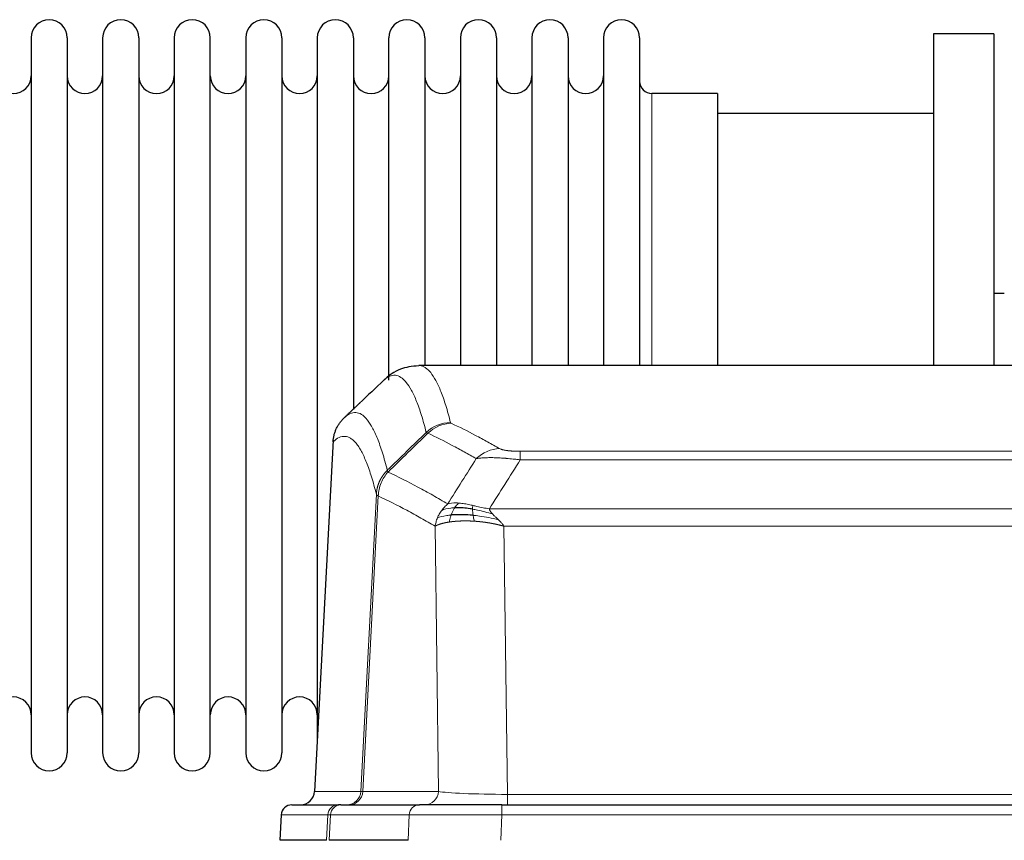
# Model space of a CAD drawing. Header units: inches. Extents: x 0 to 20790, y -12 to 14700.
# Tile 115 of 256: x 4054 to 4332, y 11862 to 12093. Entities that reach past the tile are written whole.
import ezdxf

# ---------------------------------------------------------------- set-up
doc = ezdxf.new("R2010")
doc.units = ezdxf.units.IN
doc.layers.add('1', color=7, linetype='Continuous', true_color=0xffffff)

msp = doc.modelspace()

# ---------------------------------------------------------------- linework, layer by layer
at = {"layer": '1', "color": 2, "linetype": 'Continuous', "lineweight": 25}
for p, q in [((4056.758, 12088.363), (4056.758, 11886.563)), ((4066.958, 12088.363), (4066.958, 11886.563)), ((4076.958, 12088.363), (4076.958, 11886.563)), ((4087.158, 12088.363), (4087.158, 11886.563)), ((4097.158, 12088.363), (4097.158, 11886.563)), ((4107.358, 11886.563), (4107.358, 12088.363)), ((4117.358, 12088.363), (4117.358, 11886.563)), ((4127.558, 12088.363), (4127.558, 11886.563)), ((4137.558, 12088.363), (4137.558, 11987.463)), ((4147.758, 12088.363), (4147.758, 11987.463)), ((4157.758, 11991.682), (4157.758, 12088.363)), ((4167.958, 12088.363), (4167.958, 11995.863)), ((4177.958, 12088.363), (4177.958, 11995.863)), ((4188.158, 12088.363), (4188.158, 11995.863)), ((4198.158, 12088.363), (4198.158, 11995.863)), ((4208.358, 12088.363), (4208.358, 11995.863)), ((4218.358, 12088.363), (4218.358, 11995.863)), ((4228.558, 12088.363), (4228.558, 11995.863)), ((4328.558, 12089.463), (4311.558, 12089.463)), ((4311.558, 12089.463), (4311.558, 11995.865)), ((4328.558, 12089.463), (4328.558, 11995.865)), ((4250.558, 12072.613), (4232.058, 12072.613)), ((4250.558, 12072.613), (4250.558, 11995.859)), ((4311.558, 12066.963), (4250.553, 12066.963)), ((4331.509, 12016.225), (4328.513, 12016.225)), ((4428.912, 11995.858), (4166.204, 11995.858)), ((4137.558, 11987.463), (4137.558, 11890.242)), ((4147.758, 11987.463), (4147.758, 11983.482)), ((4142.056, 11974.838), (4136.782, 11875.646)), ((4130.411, 11871.858), (4143.521, 11871.858)), ((4144.219, 11871.858), (4143.521, 11871.858)), ((4144.219, 11871.858), (4166.393, 11871.858)), ((4189.648, 11871.858), (4166.393, 11871.858)), ((4189.648, 11871.858), (4405.468, 11871.858)), ((4127.4, 11869.017), (4127.02, 11861.858)), ((4140.154, 11861.858), (4127.036, 11861.858)), ((4163.193, 11861.858), (4140.938, 11861.858))]:
    msp.add_line(p, q, dxfattribs=at)
at = {"layer": '1', "color": 110, "linetype": 'Continuous', "lineweight": 13}
for p, q in [((4232.058, 12072.613), (4232.058, 11995.859)), ((4142.042, 11974.344), (4136.794, 11875.649)), ((4194.887, 11971.651), (4400.229, 11971.651)), ((4194.887, 11969.235), (4194.887, 11971.651)), ((4400.229, 11969.235), (4194.887, 11969.235)), ((4149.861, 11875.649), (4154.237, 11959.517)), ((4154.794, 11959.041), (4150.442, 11875.649)), ((4186.155, 11955.404), (4408.961, 11955.404)), ((4171.794, 11875.649), (4170.836, 11950.496)), ((4190.268, 11950.506), (4191.237, 11874.823)), ((4404.848, 11950.506), (4190.268, 11950.506)), ((4136.794, 11875.649), (4149.861, 11875.649)), ((4150.442, 11875.649), (4171.794, 11875.649)), ((4191.237, 11874.823), (4403.88, 11874.823)), ((4191.237, 11871.858), (4191.237, 11874.823)), ((4189.648, 11869.015), (4189.648, 11871.858)), ((4127.417, 11869.015), (4127.036, 11861.858)), ((4140.527, 11869.015), (4127.417, 11869.015)), ((4140.154, 11861.858), (4140.527, 11869.015)), ((4141.312, 11869.015), (4140.938, 11861.858)), ((4163.486, 11869.015), (4141.312, 11869.015)), ((4163.193, 11861.858), (4163.486, 11869.015)), ((4189.648, 11869.015), (4189.355, 11861.858)), ((4405.468, 11869.015), (4189.648, 11869.015))]:
    msp.add_line(p, q, dxfattribs=at)
at = {"layer": '1', "color": 2, "linetype": 'Continuous', "lineweight": 25}
for centre, radius, start, end in [((4061.858, 12088.363), 5.1, 0, 180), ((4082.058, 12088.363), 5.1, 0, 180), ((4102.258, 12088.363), 5.1, 0, 180), ((4122.458, 12088.363), 5.1, 0, 180), ((4142.658, 12088.363), 5.1, 0, 180), ((4162.858, 12088.363), 5.1, 0, 180), ((4183.058, 12088.363), 5.1, 0, 180), ((4203.258, 12088.363), 5.1, 0, 180), ((4223.458, 12088.363), 5.1, 0, 180), ((4051.758, 12077.613), 5, 180, 0), ((4071.958, 12077.613), 5, 180, 0), ((4092.158, 12077.613), 5, 180, 0), ((4112.358, 12077.613), 5, 180, 0), ((4132.558, 12077.613), 5, 180, 0), ((4152.758, 12077.613), 5, 180, 0), ((4172.958, 12077.613), 5, 180, 0), ((4193.158, 12077.613), 5, 180, 0), ((4213.358, 12077.613), 5, 180, 0), ((4232.058, 12076.113), 3.5, 180, 270), ((4051.758, 11897.313), 5, 0, 180), ((4071.958, 11897.313), 5, 0, 180), ((4092.158, 11897.313), 5, 0, 180), ((4112.358, 11897.313), 5, 0, 180), ((4132.558, 11897.313), 5, 0, 180), ((4061.858, 11886.563), 5.1, 180, 0), ((4082.058, 11886.563), 5.1, 180, 0), ((4102.258, 11886.563), 5.1, 180, 0), ((4122.458, 11886.563), 5.1, 180, 0), ((4130.396, 11868.858), 3, 90, 176.75083)]:
    msp.add_arc(centre, radius, start, end, dxfattribs=at)
at = {"layer": '1', "color": 110, "linetype": 'Continuous', "lineweight": 13}
for centre, major_axis, ratio, start_param, end_param in [((4175.191, 11969.801), (-9.695, -2.45), 0.9931439, 4.4664808, 5.2238901), ((4175.379, 11969.641), (-4.281, -9.037), 0.9659395, 3.5975691, 4.3432065), ((4189.04, 11962.495), (-4.97, -8.677), 0.9635717, 3.6779385, 4.4208965), ((4145.869, 11875.858), (0, 4), 0.9993908, 3.1415927, 4.6600291), ((4146.566, 11875.858), (0, 4), 0.9702957, 3.1415927, 4.6600291), ((4169.887, 11875.858), (20.038, 0.208), 0.001459, 3.1763609, 3.3855124), ((4167.918, 11875.858), (0, 4), 0.9702957, 3.1415927, 4.6600291), ((4191.157, 11875.858), (-20.002, 0.052), 0.0517476, 0.2535919, 1.5749043), ((4130.411, 11868.858), (0, 3), 0.9993908, 0, 1.5184364), ((4143.521, 11868.858), (0, 3), 0.9993908, 0, 1.5184364), ((4144.219, 11868.858), (0, 3), 0.9702957, 0, 1.5184364), ((4166.393, 11868.858), (0, 3), 0.9702957, 0, 1.5184364), ((4167.54, 11868.858), (-27.029, 0.156), 0.000812, 6.0391366, 6.248288), ((4189.699, 11868.858), (-27.018, 0.123), 0.0058026, 4.7143189, 6.0386286)]:
    msp.add_ellipse(centre, major_axis=major_axis, ratio=ratio, start_param=start_param, end_param=end_param, dxfattribs=at)
at = {"layer": '1', "color": 2, "linetype": 'Continuous', "lineweight": 25}
msp.add_ellipse((4132.802, 11875.858), major_axis=(0, 4), ratio=0.9993908, start_param=3.1415927, end_param=4.6600291, dxfattribs=at)
for points, knots in [([(4166.187, 11995.743), (4164.237, 11995.648), (4160.675, 11995.076), (4157.626, 11992.99), (4156.655, 11991.958), (4156.553, 11991.842)], [0, 0, 0, 0, 0.4445355, 0.938314, 1, 1, 1, 1]), ([(4142.042, 11974.344), (4142.072, 11974.976), (4142.162, 11975.603), (4142.385, 11976.522), (4142.474, 11976.824), (4142.68, 11977.419), (4142.797, 11977.711), (4143.058, 11978.282), (4143.202, 11978.561), (4143.516, 11979.104), (4143.686, 11979.367), (4144.05, 11979.877), (4144.245, 11980.123), (4144.655, 11980.594), (4144.871, 11980.82), (4145.098, 11981.035)], [0, 0, 0, 0, 0.25, 0.25, 0.375, 0.375, 0.5, 0.5, 0.625, 0.625, 0.75, 0.75, 0.875, 0.875, 1, 1, 1, 1]), ([(4181.387, 11955.315), (4181.158, 11955.354), (4180.931, 11955.391), (4180.03, 11955.526), (4179.37, 11955.604), (4178.101, 11955.708), (4177.491, 11955.733), (4176.719, 11955.731), (4176.529, 11955.727), (4176.344, 11955.721)], [0, 0, 0, 0, 0.125, 0.125, 0.5, 0.5, 0.875, 0.875, 1, 1, 1, 1]), ([(4181.556, 11953.573), (4181.267, 11953.6), (4180.98, 11953.623), (4179.847, 11953.706), (4179.023, 11953.741), (4177.459, 11953.76), (4176.717, 11953.744), (4175.799, 11953.692), (4175.575, 11953.676), (4175.358, 11953.658)], [0, 0, 0, 0, 0.125, 0.125, 0.5, 0.5, 0.875, 0.875, 1, 1, 1, 1])]:
    msp.add_open_spline(points, degree=3, knots=knots, dxfattribs=at)
at = {"layer": '1', "color": 110, "linetype": 'Continuous', "lineweight": 13}
for points, knots in [([(4166.211, 11995.858), (4166.305, 11995.858), (4166.928, 11995.829), (4167.541, 11995.605), (4168.311, 11995.107), (4168.694, 11994.806), (4169.072, 11994.425), (4169.323, 11994.154), (4169.449, 11994.009), (4170.072, 11993.242), (4170.563, 11992.487), (4171.289, 11991.144), (4171.529, 11990.661), (4172.004, 11989.625), (4172.24, 11989.072), (4172.942, 11987.307), (4173.863, 11984.672), (4174.753, 11981.476), (4175.191, 11979.737)], [0, 0, 0, 0, 0.0285171, 0.1904309, 0.1904309, 0.2713878, 0.3118663, 0.3118663, 0.3523447, 0.3523447, 0.5142585, 0.5142585, 0.5952154, 0.5952154, 0.6761724, 0.6761724, 0.8380862, 1, 1, 1, 1]), ([(4168.324, 11976.998), (4167.885, 11978.736), (4166.994, 11981.93), (4166.072, 11984.562), (4165.369, 11986.326), (4165.133, 11986.879), (4164.656, 11987.914), (4164.416, 11988.397), (4163.69, 11989.739), (4163.198, 11990.494), (4162.574, 11991.261), (4162.448, 11991.405), (4162.197, 11991.677), (4161.818, 11992.058), (4161.435, 11992.359), (4160.663, 11992.857), (4159.619, 11993.239), (4158.01, 11992.968), (4156.908, 11992.224), (4156.349, 11991.711)], [0, 0, 0, 0, 0.125, 0.25, 0.25, 0.3125, 0.3125, 0.375, 0.375, 0.5, 0.5, 0.53125, 0.53125, 0.5625, 0.625, 0.625, 0.75, 0.875, 1, 1, 1, 1]), ([(4145.098, 11981.035), (4145.669, 11981.589), (4146.797, 11982.403), (4148.442, 11982.748), (4149.508, 11982.394), (4150.297, 11981.909), (4150.688, 11981.612), (4151.139, 11981.17), (4151.332, 11980.96), (4151.46, 11980.815), (4151.524, 11980.74), (4151.843, 11980.356), (4152.222, 11979.84), (4152.66, 11979.142), (4152.847, 11978.822), (4152.971, 11978.605), (4153.033, 11978.493), (4153.589, 11977.473), (4154.562, 11975.368), (4155.972, 11971.336), (4156.881, 11968.065), (4157.327, 11966.283)], [0, 0, 0, 0, 0.125, 0.25, 0.375, 0.375, 0.4375, 0.46875, 0.484375, 0.484375, 0.5, 0.5, 0.5625, 0.59375, 0.609375, 0.609375, 0.625, 0.625, 0.75, 0.875, 1, 1, 1, 1]), ([(4175.379, 11979.575), (4175.323, 11979.602), (4175.279, 11979.629), (4175.217, 11979.683), (4175.198, 11979.71), (4175.191, 11979.737)], [0, 0, 0, 0, 0.5, 0.5, 1, 1, 1, 1]), ([(4175.379, 11979.575), (4177.664, 11978.488), (4179.945, 11977.347), (4183.361, 11975.553), (4184.498, 11974.942), (4186.771, 11973.692), (4187.906, 11973.053), (4189.04, 11972.401)], [0, 0, 0, 0, 0.5, 0.5, 0.75, 0.75, 1, 1, 1, 1]), ([(4182.46, 11969.576), (4181.324, 11970.228), (4180.188, 11970.868), (4177.913, 11972.119), (4176.774, 11972.731), (4173.354, 11974.527), (4171.07, 11975.67), (4168.782, 11976.759)], [0, 0, 0, 0, 0.25, 0.25, 0.5, 0.5, 1, 1, 1, 1]), ([(4154.237, 11959.517), (4153.793, 11961.297), (4152.887, 11964.565), (4151.48, 11968.597), (4150.51, 11970.705), (4149.955, 11971.727), (4149.893, 11971.839), (4149.77, 11972.057), (4149.584, 11972.377), (4149.147, 11973.077), (4148.768, 11973.595), (4148.45, 11973.982), (4148.387, 11974.057), (4148.259, 11974.202), (4148.067, 11974.414), (4147.617, 11974.859), (4147.227, 11975.16), (4146.441, 11975.651), (4145.377, 11976.015), (4143.736, 11975.689), (4142.612, 11974.89), (4142.042, 11974.344)], [0, 0, 0, 0, 0.125, 0.25, 0.375, 0.375, 0.390625, 0.390625, 0.40625, 0.4375, 0.5, 0.5, 0.515625, 0.515625, 0.53125, 0.5625, 0.625, 0.625, 0.75, 0.875, 1, 1, 1, 1]), ([(4194.887, 11971.651), (4194.704, 11971.651), (4194.522, 11971.652), (4194.158, 11971.657), (4193.978, 11971.66), (4193.623, 11971.669), (4193.447, 11971.675), (4193.101, 11971.689), (4192.93, 11971.697), (4192.719, 11971.709), (4192.677, 11971.712), (4192.593, 11971.717), (4192.469, 11971.725), (4192.347, 11971.733), (4192.108, 11971.751), (4191.801, 11971.777), (4191.513, 11971.807), (4191.34, 11971.828), (4191.306, 11971.832), (4191.238, 11971.84), (4191.204, 11971.844), (4191.104, 11971.857), (4191.039, 11971.866), (4190.85, 11971.893), (4190.73, 11971.912), (4190.504, 11971.95), (4190.397, 11971.97), (4190.194, 11972.011), (4190.098, 11972.033), (4189.985, 11972.06), (4189.963, 11972.065), (4189.919, 11972.076), (4189.897, 11972.082), (4189.834, 11972.098), (4189.793, 11972.109), (4189.674, 11972.143), (4189.601, 11972.166), (4189.464, 11972.212), (4189.4, 11972.235), (4189.223, 11972.305), (4189.124, 11972.352), (4189.04, 11972.401)], [0, 0, 0, 0, 0.0625, 0.0625, 0.125, 0.125, 0.1875, 0.1875, 0.25, 0.25, 0.265625, 0.265625, 0.28125, 0.3125, 0.3125, 0.375, 0.4375, 0.4375, 0.453125, 0.453125, 0.46875, 0.46875, 0.5, 0.5, 0.5625, 0.5625, 0.625, 0.625, 0.6875, 0.6875, 0.703125, 0.703125, 0.71875, 0.71875, 0.75, 0.75, 0.8125, 0.8125, 0.875, 0.875, 1, 1, 1, 1]), ([(4194.887, 11969.235), (4194.552, 11969.278), (4194.219, 11969.319), (4193.556, 11969.397), (4193.227, 11969.434), (4192.252, 11969.538), (4191.614, 11969.598), (4190.911, 11969.656), (4190.833, 11969.663), (4190.678, 11969.675), (4190.6, 11969.681), (4190.369, 11969.699), (4190.216, 11969.71), (4189.762, 11969.742), (4189.167, 11969.779), (4188.594, 11969.807), (4188.173, 11969.825), (4187.964, 11969.832), (4187.759, 11969.839), (4187.622, 11969.843), (4187.555, 11969.845), (4186.949, 11969.86), (4186.441, 11969.863), (4185.722, 11969.855), (4185.489, 11969.85), (4185.151, 11969.839), (4185.04, 11969.835), (4184.821, 11969.826), (4184.714, 11969.82), (4184.187, 11969.791), (4183.798, 11969.759), (4183.084, 11969.679), (4182.757, 11969.631), (4182.46, 11969.576)], [0, 0, 0, 0, 0.0625, 0.0625, 0.125, 0.125, 0.25, 0.25, 0.265625, 0.265625, 0.28125, 0.28125, 0.3125, 0.3125, 0.375, 0.4375, 0.4375, 0.46875, 0.484375, 0.484375, 0.5, 0.5, 0.625, 0.625, 0.6875, 0.6875, 0.71875, 0.71875, 0.75, 0.75, 0.875, 0.875, 1, 1, 1, 1]), ([(4154.237, 11959.517), (4154.238, 11959.534), (4154.24, 11959.568), (4154.243, 11959.619), (4154.246, 11959.669), (4154.25, 11959.72), (4154.254, 11959.771), (4154.258, 11959.821), (4154.262, 11959.872), (4154.267, 11959.923), (4154.272, 11959.973), (4154.277, 11960.024), (4154.282, 11960.074), (4154.288, 11960.125), (4154.294, 11960.175), (4154.3, 11960.226), (4154.306, 11960.276), (4154.313, 11960.326), (4154.319, 11960.377), (4154.327, 11960.427), (4154.334, 11960.477), (4154.342, 11960.527), (4154.349, 11960.578), (4154.358, 11960.628), (4154.366, 11960.678), (4154.375, 11960.728), (4154.383, 11960.778), (4154.393, 11960.828), (4154.402, 11960.878), (4154.412, 11960.928), (4154.421, 11960.978), (4154.432, 11961.027), (4154.442, 11961.077), (4154.453, 11961.127), (4154.463, 11961.176), (4154.475, 11961.226), (4154.486, 11961.275), (4154.498, 11961.325), (4154.509, 11961.374), (4154.522, 11961.424), (4154.534, 11961.473), (4154.546, 11961.522), (4154.559, 11961.571), (4154.572, 11961.62), (4154.586, 11961.669), (4154.599, 11961.718), (4154.613, 11961.767), (4154.627, 11961.816), (4154.642, 11961.864), (4154.656, 11961.913), (4154.671, 11961.962), (4154.686, 11962.01), (4154.701, 11962.059), (4154.717, 11962.107), (4154.733, 11962.155), (4154.749, 11962.203), (4154.765, 11962.251), (4154.782, 11962.3), (4154.798, 11962.347), (4154.815, 11962.395), (4154.833, 11962.443), (4154.85, 11962.491), (4154.868, 11962.538), (4154.886, 11962.586), (4154.904, 11962.633), (4154.922, 11962.681), (4154.941, 11962.728), (4154.96, 11962.775), (4154.979, 11962.822), (4154.998, 11962.869), (4155.018, 11962.916), (4155.038, 11962.962), (4155.058, 11963.009), (4155.078, 11963.056), (4155.099, 11963.102), (4155.12, 11963.148), (4155.147, 11963.208), (4155.18, 11963.281), (4155.221, 11963.367), (4155.263, 11963.453), (4155.305, 11963.538), (4155.349, 11963.623), (4155.393, 11963.707), (4155.437, 11963.791), (4155.483, 11963.875), (4155.529, 11963.958), (4155.576, 11964.041), (4155.624, 11964.123), (4155.673, 11964.205), (4155.722, 11964.286), (4155.773, 11964.367), (4155.824, 11964.447), (4155.875, 11964.527), (4155.928, 11964.607), (4155.981, 11964.686), (4156.035, 11964.764), (4156.089, 11964.842), (4156.145, 11964.919), (4156.201, 11964.996), (4156.258, 11965.073), (4156.315, 11965.148), (4156.373, 11965.224), (4156.432, 11965.298), (4156.492, 11965.373), (4156.552, 11965.446), (4156.613, 11965.519), (4156.675, 11965.592), (4156.737, 11965.664), (4156.8, 11965.735), (4156.863, 11965.806), (4156.928, 11965.876), (4156.993, 11965.945), (4157.058, 11966.014), (4157.124, 11966.082), (4157.191, 11966.15), (4157.259, 11966.217), (4157.304, 11966.261), (4157.327, 11966.283)], [0, 0, 0, 0, 0.0066687, 0.0133374, 0.0200061, 0.0266746, 0.0333432, 0.0400116, 0.0466801, 0.0533484, 0.0600168, 0.066685, 0.0733532, 0.0800214, 0.0866895, 0.0933575, 0.1000255, 0.1066935, 0.1133614, 0.1200292, 0.126697, 0.1333647, 0.1400324, 0.1467001, 0.1533676, 0.1600352, 0.1667026, 0.1733701, 0.1800374, 0.1867047, 0.193372, 0.2000392, 0.2067064, 0.2133735, 0.2200405, 0.2267075, 0.2333745, 0.2400414, 0.2467082, 0.253375, 0.2600418, 0.2667085, 0.2733751, 0.2800417, 0.2867082, 0.2933747, 0.3000412, 0.3067075, 0.3133739, 0.3200401, 0.3267064, 0.3333725, 0.3400387, 0.3467047, 0.3533708, 0.3600367, 0.3667026, 0.3733685, 0.3800343, 0.3867001, 0.3933658, 0.4000315, 0.4066971, 0.4133626, 0.4200281, 0.4266936, 0.433359, 0.4400243, 0.4466896, 0.4533549, 0.4600201, 0.4666852, 0.4733503, 0.4800154, 0.4866804, 0.4933453, 0.5000102, 0.5125098, 0.5250093, 0.5375088, 0.5500082, 0.5625077, 0.5750071, 0.5875066, 0.600006, 0.6125054, 0.6250049, 0.6375043, 0.6500037, 0.6625032, 0.6750026, 0.6875021, 0.7000016, 0.7125011, 0.7250006, 0.7375001, 0.7499997, 0.7624993, 0.7749989, 0.7874985, 0.7999982, 0.812498, 0.8249977, 0.8374975, 0.8499974, 0.8624973, 0.8749972, 0.8874972, 0.8999973, 0.9124974, 0.9249976, 0.9374978, 0.9499981, 0.9624985, 0.9749989, 0.9874994, 1, 1, 1, 1]), ([(4154.794, 11959.041), (4154.815, 11959.672), (4154.893, 11960.3), (4155.156, 11961.528), (4155.342, 11962.129), (4155.813, 11963.281), (4156.099, 11963.833), (4156.757, 11964.871), (4157.13, 11965.356), (4157.539, 11965.8)], [0, 0, 0, 0, 0.25, 0.25, 0.5, 0.5, 0.75, 0.75, 1, 1, 1, 1]), ([(4157.539, 11965.8), (4157.464, 11965.889), (4157.421, 11965.986), (4157.363, 11966.159), (4157.348, 11966.235), (4157.327, 11966.283)], [0, 0, 0, 0, 0.5, 0.5, 1, 1, 1, 1]), ([(4157.539, 11965.8), (4160.361, 11964.461), (4163.177, 11963.041), (4167.39, 11960.786), (4168.793, 11960.014), (4171.595, 11958.429), (4172.995, 11957.615), (4174.393, 11956.782)], [0, 0, 0, 0, 0.5, 0.5, 0.75, 0.75, 1, 1, 1, 1]), ([(4154.794, 11959.041), (4154.789, 11959.044), (4154.778, 11959.05), (4154.763, 11959.06), (4154.748, 11959.07), (4154.733, 11959.08), (4154.718, 11959.089), (4154.702, 11959.099), (4154.687, 11959.109), (4154.671, 11959.119), (4154.656, 11959.129), (4154.641, 11959.139), (4154.625, 11959.149), (4154.61, 11959.159), (4154.595, 11959.169), (4154.579, 11959.179), (4154.564, 11959.189), (4154.549, 11959.199), (4154.534, 11959.209), (4154.52, 11959.219), (4154.505, 11959.229), (4154.491, 11959.239), (4154.476, 11959.25), (4154.462, 11959.26), (4154.448, 11959.27), (4154.435, 11959.28), (4154.422, 11959.29), (4154.401, 11959.307), (4154.375, 11959.328), (4154.346, 11959.354), (4154.323, 11959.378), (4154.303, 11959.4), (4154.288, 11959.421), (4154.275, 11959.439), (4154.265, 11959.455), (4154.257, 11959.469), (4154.251, 11959.481), (4154.246, 11959.492), (4154.243, 11959.501), (4154.24, 11959.507), (4154.239, 11959.512), (4154.238, 11959.515), (4154.237, 11959.517), (4154.237, 11959.517)], [0, 0, 0, 0, 0.0155037, 0.0313049, 0.0474035, 0.0637997, 0.0804935, 0.097485, 0.1147743, 0.1323613, 0.1502462, 0.1684289, 0.1869096, 0.2056883, 0.224765, 0.2441397, 0.2638126, 0.2837835, 0.3040527, 0.32462, 0.3454856, 0.3666494, 0.3881116, 0.409872, 0.4319308, 0.454288, 0.4769435, 0.4998975, 0.5635611, 0.6228928, 0.6778927, 0.7285606, 0.7748966, 0.8169007, 0.8545729, 0.8879131, 0.9169214, 0.9415977, 0.9619421, 0.9779545, 0.989635, 0.9969835, 1, 1, 1, 1]), ([(4170.836, 11950.496), (4169.505, 11951.282), (4168.173, 11952.05), (4165.505, 11953.549), (4164.17, 11954.279), (4160.159, 11956.416), (4157.479, 11957.765), (4154.794, 11959.041)], [0, 0, 0, 0, 0.25, 0.25, 0.5, 0.5, 1, 1, 1, 1]), ([(4172.686, 11954.975), (4172.932, 11955.305), (4173.198, 11955.623), (4173.768, 11956.227), (4174.072, 11956.513), (4174.393, 11956.782)], [0, 0, 0, 0, 0.5, 0.5, 1, 1, 1, 1]), ([(4177.568, 11957.043), (4177.269, 11957.069), (4176.979, 11957.085), (4175.852, 11957.1), (4175.086, 11957.006), (4174.393, 11956.782)], [0, 0, 0, 0, 0.25, 0.25, 1, 1, 1, 1]), ([(4176.344, 11955.721), (4176.442, 11955.871), (4176.544, 11956.012), (4176.801, 11956.341), (4176.958, 11956.515), (4177.269, 11956.815), (4177.422, 11956.942), (4177.568, 11957.043)], [0, 0, 0, 0, 0.25, 0.25, 0.625, 0.625, 1, 1, 1, 1]), ([(4181.537, 11956.348), (4181.357, 11956.388), (4181.179, 11956.427), (4180.472, 11956.581), (4179.957, 11956.688), (4178.963, 11956.869), (4178.483, 11956.944), (4177.869, 11957.015), (4177.718, 11957.03), (4177.568, 11957.043)], [0, 0, 0, 0, 0.125, 0.125, 0.5, 0.5, 0.875, 0.875, 1, 1, 1, 1]), ([(4171.475, 11952.834), (4171.632, 11953.21), (4171.811, 11953.578), (4172.216, 11954.294), (4172.44, 11954.641), (4172.686, 11954.975)], [0, 0, 0, 0, 0.5, 0.5, 1, 1, 1, 1]), ([(4176.344, 11955.721), (4175.972, 11955.708), (4175.616, 11955.682), (4174.255, 11955.531), (4173.384, 11955.306), (4172.686, 11954.975)], [0, 0, 0, 0, 0.25, 0.25, 1, 1, 1, 1]), ([(4175.358, 11953.658), (4175.389, 11953.749), (4175.421, 11953.84), (4175.556, 11954.203), (4175.669, 11954.476), (4175.918, 11955.001), (4176.054, 11955.254), (4176.246, 11955.569), (4176.294, 11955.646), (4176.344, 11955.721)], [0, 0, 0, 0, 0.125, 0.125, 0.5, 0.5, 0.875, 0.875, 1, 1, 1, 1]), ([(4181.387, 11955.315), (4181.385, 11955.439), (4181.387, 11955.555), (4181.4, 11955.82), (4181.416, 11955.957), (4181.465, 11956.186), (4181.497, 11956.279), (4181.537, 11956.348)], [0, 0, 0, 0, 0.25, 0.25, 0.625, 0.625, 1, 1, 1, 1]), ([(4187.026, 11953.961), (4185.616, 11954.383), (4184.179, 11954.759), (4182.309, 11955.149), (4181.845, 11955.237), (4181.387, 11955.315)], [0, 0, 0, 0, 0.75, 0.75, 1, 1, 1, 1]), ([(4181.556, 11953.573), (4181.544, 11953.65), (4181.532, 11953.728), (4181.488, 11954.038), (4181.459, 11954.269), (4181.415, 11954.714), (4181.4, 11954.927), (4181.39, 11955.189), (4181.388, 11955.253), (4181.387, 11955.315)], [0, 0, 0, 0, 0.125, 0.125, 0.5, 0.5, 0.875, 0.875, 1, 1, 1, 1]), ([(4186.155, 11955.404), (4184.935, 11955.593), (4183.759, 11955.85), (4182.265, 11956.184), (4181.898, 11956.267), (4181.537, 11956.348)], [0, 0, 0, 0, 0.75, 0.75, 1, 1, 1, 1]), ([(4187.026, 11953.961), (4186.908, 11954.088), (4186.798, 11954.213), (4186.549, 11954.523), (4186.424, 11954.705), (4186.238, 11955.061), (4186.177, 11955.235), (4186.155, 11955.404)], [0, 0, 0, 0, 0.25, 0.25, 0.625, 0.625, 1, 1, 1, 1]), ([(4188.697, 11952.342), (4188.624, 11952.414), (4188.549, 11952.485), (4188.253, 11952.766), (4188.032, 11952.973), (4187.604, 11953.377), (4187.399, 11953.575), (4187.147, 11953.833), (4187.085, 11953.897), (4187.026, 11953.961)], [0, 0, 0, 0, 0.125, 0.125, 0.5, 0.5, 0.875, 0.875, 1, 1, 1, 1]), ([(4170.836, 11950.496), (4170.893, 11950.892), (4170.975, 11951.288), (4171.189, 11952.069), (4171.32, 11952.456), (4171.475, 11952.834)], [0, 0, 0, 0, 0.5, 0.5, 1, 1, 1, 1]), ([(4174.868, 11951.697), (4174.856, 11951.695), (4174.833, 11951.692), (4174.798, 11951.687), (4174.763, 11951.681), (4174.727, 11951.676), (4174.691, 11951.67), (4174.654, 11951.664), (4174.617, 11951.658), (4174.58, 11951.652), (4174.542, 11951.646), (4174.504, 11951.64), (4174.466, 11951.634), (4174.427, 11951.627), (4174.388, 11951.62), (4174.348, 11951.613), (4174.308, 11951.606), (4174.268, 11951.599), (4174.228, 11951.592), (4174.187, 11951.585), (4174.146, 11951.577), (4174.105, 11951.57), (4174.063, 11951.562), (4174.021, 11951.554), (4173.979, 11951.546), (4173.937, 11951.537), (4173.894, 11951.529), (4173.851, 11951.52), (4173.808, 11951.512), (4173.764, 11951.503), (4173.721, 11951.494), (4173.677, 11951.485), (4173.633, 11951.475), (4173.589, 11951.466), (4173.544, 11951.456), (4173.499, 11951.446), (4173.455, 11951.436), (4173.41, 11951.426), (4173.365, 11951.416), (4173.319, 11951.406), (4173.274, 11951.395), (4173.228, 11951.384), (4173.183, 11951.373), (4173.137, 11951.362), (4173.091, 11951.351), (4173.045, 11951.339), (4172.999, 11951.328), (4172.953, 11951.316), (4172.907, 11951.304), (4172.861, 11951.292), (4172.815, 11951.28), (4172.768, 11951.267), (4172.722, 11951.255), (4172.676, 11951.242), (4172.63, 11951.229), (4172.583, 11951.216), (4172.537, 11951.202), (4172.491, 11951.189), (4172.445, 11951.175), (4172.399, 11951.161), (4172.353, 11951.147), (4172.307, 11951.133), (4172.262, 11951.118), (4172.216, 11951.104), (4172.171, 11951.089), (4172.125, 11951.074), (4172.08, 11951.059), (4172.035, 11951.044), (4171.99, 11951.028), (4171.946, 11951.012), (4171.901, 11950.996), (4171.857, 11950.98), (4171.813, 11950.964), (4171.77, 11950.948), (4171.726, 11950.931), (4171.683, 11950.914), (4171.64, 11950.897), (4171.598, 11950.88), (4171.556, 11950.862), (4171.514, 11950.845), (4171.472, 11950.827), (4171.431, 11950.809), (4171.39, 11950.791), (4171.35, 11950.773), (4171.31, 11950.754), (4171.271, 11950.735), (4171.232, 11950.716), (4171.193, 11950.697), (4171.155, 11950.678), (4171.117, 11950.658), (4171.08, 11950.639), (4171.044, 11950.619), (4171.007, 11950.599), (4170.972, 11950.579), (4170.937, 11950.558), (4170.903, 11950.537), (4170.869, 11950.517), (4170.847, 11950.503), (4170.836, 11950.496)], [0, 0, 0, 0, 0.0060657, 0.012223, 0.0184718, 0.0248123, 0.0312443, 0.0377679, 0.0443831, 0.0510899, 0.0578883, 0.0647782, 0.0717598, 0.0788329, 0.0859977, 0.093254, 0.1006019, 0.1080414, 0.1155725, 0.1231952, 0.1309095, 0.1387154, 0.1466129, 0.1546019, 0.1626826, 0.1708549, 0.1791188, 0.1874742, 0.1959213, 0.20446, 0.2130903, 0.2218121, 0.2306256, 0.2395307, 0.2485274, 0.2576156, 0.2667955, 0.276067, 0.2854301, 0.2948848, 0.3044311, 0.314069, 0.3237985, 0.3336196, 0.3435324, 0.3535367, 0.3636326, 0.3738202, 0.3840993, 0.3944701, 0.4049324, 0.4154864, 0.426132, 0.4368691, 0.4476979, 0.4586183, 0.4696303, 0.480734, 0.4919292, 0.503216, 0.5145945, 0.5260645, 0.5376262, 0.5492795, 0.5610244, 0.5728609, 0.584789, 0.5968087, 0.60892, 0.621123, 0.6334175, 0.6458037, 0.6582815, 0.6708509, 0.6835119, 0.6962645, 0.7091087, 0.7220445, 0.735072, 0.748191, 0.7614017, 0.774704, 0.7880979, 0.8015834, 0.8151605, 0.8288293, 0.8425896, 0.8564416, 0.8703852, 0.8844204, 0.8985472, 0.9127656, 0.9270756, 0.9414773, 0.9559705, 0.9705554, 0.9852319, 1, 1, 1, 1]), ([(4175.358, 11953.658), (4174.923, 11953.622), (4174.513, 11953.577), (4172.983, 11953.36), (4172.088, 11953.12), (4171.475, 11952.834)], [0, 0, 0, 0, 0.25, 0.25, 1, 1, 1, 1]), ([(4174.868, 11951.697), (4174.904, 11951.897), (4174.946, 11952.121), (4175.051, 11952.6), (4175.114, 11952.856), (4175.24, 11953.297), (4175.296, 11953.477), (4175.358, 11953.658)], [0, 0, 0, 0, 0.375, 0.375, 0.75, 0.75, 1, 1, 1, 1]), ([(4181.871, 11951.922), (4181.849, 11951.924), (4181.805, 11951.926), (4181.739, 11951.93), (4181.673, 11951.934), (4181.607, 11951.938), (4181.541, 11951.942), (4181.474, 11951.945), (4181.408, 11951.949), (4181.342, 11951.952), (4181.276, 11951.955), (4181.209, 11951.959), (4181.143, 11951.962), (4181.076, 11951.965), (4181.01, 11951.967), (4180.943, 11951.97), (4180.876, 11951.973), (4180.81, 11951.975), (4180.743, 11951.977), (4180.676, 11951.98), (4180.609, 11951.982), (4180.543, 11951.984), (4180.476, 11951.986), (4180.409, 11951.988), (4180.342, 11951.989), (4180.275, 11951.991), (4180.208, 11951.992), (4180.141, 11951.994), (4180.074, 11951.995), (4180.007, 11951.996), (4179.94, 11951.997), (4179.873, 11951.998), (4179.806, 11951.999), (4179.739, 11951.999), (4179.672, 11952), (4179.604, 11952), (4179.537, 11952.001), (4179.47, 11952.001), (4179.403, 11952.001), (4179.336, 11952.001), (4179.269, 11952.001), (4179.202, 11952), (4179.135, 11952), (4179.068, 11951.999), (4179.001, 11951.999), (4178.934, 11951.998), (4178.867, 11951.997), (4178.8, 11951.996), (4178.733, 11951.995), (4178.666, 11951.994), (4178.599, 11951.992), (4178.532, 11951.991), (4178.465, 11951.989), (4178.398, 11951.988), (4178.332, 11951.986), (4178.265, 11951.984), (4178.198, 11951.982), (4178.132, 11951.979), (4178.065, 11951.977), (4177.999, 11951.975), (4177.932, 11951.972), (4177.866, 11951.969), (4177.799, 11951.966), (4177.733, 11951.963), (4177.667, 11951.96), (4177.601, 11951.957), (4177.535, 11951.954), (4177.469, 11951.95), (4177.403, 11951.947), (4177.337, 11951.943), (4177.272, 11951.939), (4177.206, 11951.935), (4177.14, 11951.931), (4177.075, 11951.927), (4177.01, 11951.922), (4176.944, 11951.918), (4176.879, 11951.913), (4176.814, 11951.908), (4176.749, 11951.904), (4176.685, 11951.899), (4176.62, 11951.893), (4176.555, 11951.888), (4176.491, 11951.883), (4176.426, 11951.877), (4176.362, 11951.872), (4176.298, 11951.866), (4176.234, 11951.86), (4176.17, 11951.854), (4176.107, 11951.848), (4176.043, 11951.841), (4175.98, 11951.835), (4175.917, 11951.828), (4175.854, 11951.822), (4175.791, 11951.815), (4175.728, 11951.808), (4175.665, 11951.801), (4175.603, 11951.794), (4175.541, 11951.786), (4175.478, 11951.779), (4175.417, 11951.771), (4175.355, 11951.764), (4175.293, 11951.756), (4175.232, 11951.748), (4175.171, 11951.74), (4175.11, 11951.731), (4175.049, 11951.723), (4174.988, 11951.714), (4174.928, 11951.706), (4174.888, 11951.7), (4174.868, 11951.697)], [0, 0, 0, 0, 0.0082024, 0.0164263, 0.0246716, 0.0329384, 0.0412265, 0.0495362, 0.0578672, 0.0662198, 0.0745938, 0.0829892, 0.0914062, 0.0998446, 0.1083045, 0.1167859, 0.1252887, 0.1338131, 0.1423589, 0.1509263, 0.1595151, 0.1681255, 0.1767574, 0.1854108, 0.1940858, 0.2027822, 0.2115002, 0.2202398, 0.2290008, 0.2377835, 0.2465876, 0.2554134, 0.2642606, 0.2731295, 0.2820199, 0.2909319, 0.2998654, 0.3088206, 0.3177973, 0.3267956, 0.3358154, 0.3448569, 0.35392, 0.3630047, 0.3721109, 0.3812388, 0.3903883, 0.3995594, 0.4087522, 0.4179665, 0.4272025, 0.4364601, 0.4457393, 0.4550402, 0.4643627, 0.4737069, 0.4830727, 0.4924601, 0.5018692, 0.5113, 0.5207524, 0.5302265, 0.5397222, 0.5492397, 0.5587788, 0.5683395, 0.577922, 0.5875261, 0.5971519, 0.6067994, 0.6164686, 0.6261595, 0.6358721, 0.6456064, 0.6553624, 0.6651401, 0.6749395, 0.6847606, 0.6946034, 0.704468, 0.7143542, 0.7242622, 0.734192, 0.7441434, 0.7541166, 0.7641115, 0.7741282, 0.7841666, 0.7942268, 0.8043087, 0.8144123, 0.8245377, 0.8346848, 0.8448538, 0.8550444, 0.8652568, 0.875491, 0.885747, 0.8960247, 0.9063242, 0.9166455, 0.9269886, 0.9373534, 0.9477401, 0.9581485, 0.9685787, 0.9790306, 0.9895044, 1, 1, 1, 1]), ([(4181.871, 11951.922), (4181.837, 11952.085), (4181.798, 11952.271), (4181.716, 11952.673), (4181.673, 11952.89), (4181.606, 11953.265), (4181.58, 11953.418), (4181.556, 11953.573)], [0, 0, 0, 0, 0.375, 0.375, 0.75, 0.75, 1, 1, 1, 1]), ([(4188.697, 11952.342), (4186.925, 11952.794), (4185.095, 11953.141), (4182.722, 11953.454), (4182.134, 11953.519), (4181.556, 11953.573)], [0, 0, 0, 0, 0.75, 0.75, 1, 1, 1, 1]), ([(4190.268, 11950.506), (4190.246, 11950.512), (4190.202, 11950.525), (4190.135, 11950.543), (4190.069, 11950.562), (4190.002, 11950.58), (4189.935, 11950.598), (4189.869, 11950.616), (4189.802, 11950.634), (4189.734, 11950.652), (4189.667, 11950.67), (4189.6, 11950.688), (4189.533, 11950.705), (4189.465, 11950.723), (4189.398, 11950.74), (4189.33, 11950.757), (4189.262, 11950.775), (4189.194, 11950.792), (4189.126, 11950.809), (4189.058, 11950.825), (4188.99, 11950.842), (4188.922, 11950.859), (4188.853, 11950.875), (4188.785, 11950.892), (4188.716, 11950.908), (4188.648, 11950.924), (4188.579, 11950.94), (4188.51, 11950.956), (4188.441, 11950.972), (4188.372, 11950.988), (4188.303, 11951.003), (4188.234, 11951.019), (4188.165, 11951.034), (4188.095, 11951.05), (4188.026, 11951.065), (4187.956, 11951.08), (4187.887, 11951.095), (4187.817, 11951.11), (4187.747, 11951.124), (4187.678, 11951.139), (4187.608, 11951.154), (4187.538, 11951.168), (4187.468, 11951.182), (4187.398, 11951.196), (4187.327, 11951.21), (4187.257, 11951.224), (4187.187, 11951.238), (4187.116, 11951.252), (4187.046, 11951.265), (4186.975, 11951.279), (4186.905, 11951.292), (4186.834, 11951.305), (4186.763, 11951.318), (4186.693, 11951.331), (4186.622, 11951.344), (4186.551, 11951.357), (4186.48, 11951.37), (4186.409, 11951.382), (4186.338, 11951.395), (4186.266, 11951.407), (4186.195, 11951.419), (4186.124, 11951.431), (4186.053, 11951.443), (4185.981, 11951.455), (4185.91, 11951.467), (4185.838, 11951.478), (4185.767, 11951.49), (4185.695, 11951.501), (4185.624, 11951.512), (4185.552, 11951.523), (4185.48, 11951.534), (4185.409, 11951.545), (4185.337, 11951.556), (4185.265, 11951.566), (4185.193, 11951.577), (4185.121, 11951.587), (4185.049, 11951.597), (4184.977, 11951.607), (4184.905, 11951.617), (4184.833, 11951.627), (4184.761, 11951.637), (4184.689, 11951.647), (4184.617, 11951.656), (4184.545, 11951.665), (4184.473, 11951.675), (4184.401, 11951.684), (4184.328, 11951.693), (4184.256, 11951.702), (4184.184, 11951.71), (4184.112, 11951.719), (4184.039, 11951.727), (4183.967, 11951.736), (4183.895, 11951.744), (4183.822, 11951.752), (4183.75, 11951.76), (4183.678, 11951.768), (4183.605, 11951.776), (4183.533, 11951.783), (4183.461, 11951.791), (4183.388, 11951.798), (4183.316, 11951.805), (4183.244, 11951.812), (4183.171, 11951.819), (4183.099, 11951.826), (4183.026, 11951.833), (4182.954, 11951.839), (4182.882, 11951.846), (4182.809, 11951.852), (4182.737, 11951.858), (4182.665, 11951.864), (4182.592, 11951.87), (4182.52, 11951.876), (4182.448, 11951.882), (4182.376, 11951.887), (4182.303, 11951.893), (4182.231, 11951.898), (4182.159, 11951.903), (4182.087, 11951.908), (4182.015, 11951.913), (4181.943, 11951.918), (4181.895, 11951.921), (4181.871, 11951.922)], [0, 0, 0, 0, 0.007775, 0.0155603, 0.0233558, 0.0311618, 0.038978, 0.0468046, 0.0546416, 0.0624889, 0.0703466, 0.0782147, 0.0860931, 0.093982, 0.1018813, 0.109791, 0.1177112, 0.1256417, 0.1335828, 0.1415343, 0.1494962, 0.1574687, 0.1654516, 0.173445, 0.1814489, 0.1894634, 0.1974883, 0.2055238, 0.2135699, 0.2216264, 0.2296936, 0.2377713, 0.2458596, 0.2539585, 0.2620679, 0.270188, 0.2783187, 0.28646, 0.2946119, 0.3027745, 0.3109477, 0.3191316, 0.3273261, 0.3355314, 0.3437472, 0.3519738, 0.3602111, 0.3684591, 0.3767178, 0.3849872, 0.3932673, 0.4015582, 0.4098598, 0.4181722, 0.4264954, 0.4348293, 0.443174, 0.4515295, 0.4598958, 0.4682728, 0.4766607, 0.4850594, 0.493469, 0.5018893, 0.5103206, 0.5187626, 0.5272155, 0.5356793, 0.544154, 0.5526395, 0.561136, 0.5696433, 0.5781615, 0.5866906, 0.5952307, 0.6037817, 0.6123436, 0.6209165, 0.6295003, 0.638095, 0.6467007, 0.6553174, 0.6639451, 0.6725838, 0.6812334, 0.6898941, 0.6985657, 0.7072484, 0.7159421, 0.7246468, 0.7333625, 0.7420893, 0.7508272, 0.759576, 0.768336, 0.777107, 0.7858891, 0.7946823, 0.8034866, 0.812302, 0.8211284, 0.829966, 0.8388147, 0.8476746, 0.8565455, 0.8654276, 0.8743209, 0.8832252, 0.8921408, 0.9010675, 0.9100054, 0.9189544, 0.9279147, 0.9368861, 0.9458688, 0.9548626, 0.9638676, 0.9728839, 0.9819114, 0.9909501, 1, 1, 1, 1]), ([(4190.268, 11950.506), (4190.116, 11950.752), (4189.94, 11950.991), (4189.557, 11951.458), (4189.349, 11951.685), (4188.991, 11952.054), (4188.845, 11952.199), (4188.697, 11952.342)], [0, 0, 0, 0, 0.375, 0.375, 0.75, 0.75, 1, 1, 1, 1])]:
    msp.add_open_spline(points, degree=3, knots=knots, dxfattribs=at)
at = {"layer": '1', "color": 2, "linetype": 'Continuous', "lineweight": 25}
for points, degree in [([(4156.349, 11991.711), (4154.063, 11989.542), (4151.777, 11987.374), (4149.491, 11985.205)], 3), ([(4149.608, 11985.315), (4145.099, 11981.037)], 1)]:
    msp.add_open_spline(points, degree=degree, dxfattribs=at)
at = {"layer": '1', "color": 110, "linetype": 'Continuous', "lineweight": 13}
for points in [[(4157.327, 11966.283), (4160.992, 11969.855), (4164.657, 11973.427), (4168.324, 11976.998)], [(4168.782, 11976.759), (4165.034, 11973.106), (4161.286, 11969.453), (4157.539, 11965.8)], [(4168.782, 11976.759), (4168.67, 11976.81), (4168.481, 11976.902), (4168.364, 11976.97), (4168.324, 11976.998)], [(4174.393, 11956.782), (4177.067, 11961.05), (4179.756, 11965.315), (4182.46, 11969.576)], [(4194.887, 11969.235), (4191.959, 11964.629), (4189.048, 11960.019), (4186.155, 11955.404)]]:
    msp.add_open_spline(points, degree=3, dxfattribs=at)

doc.saveas('drawing.dxf')
